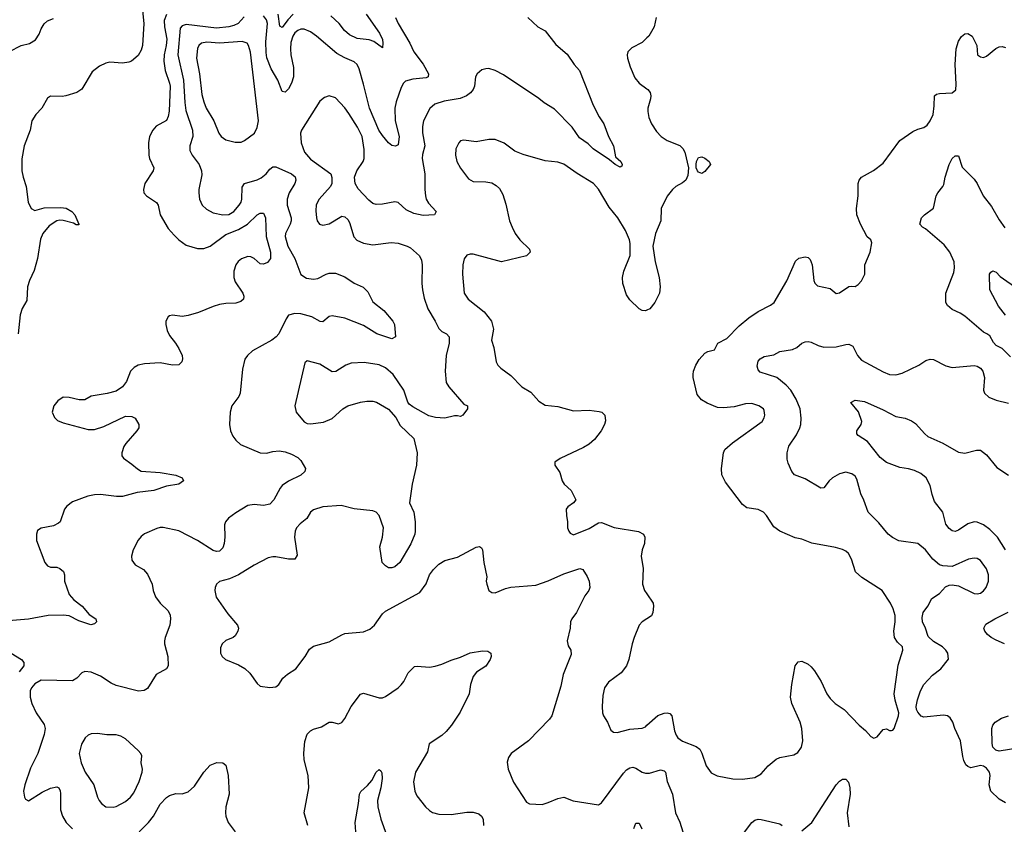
# Model space of a CAD drawing. Header units: inches. Extents: x 1839270 to 1929235, y 762242 to 910350.
# Tile 239 of 256: x 1855993 to 1862283, y 872778 to 877915. Entities that reach past the tile are written whole.
import ezdxf

# ---------------------------------------------------------------- set-up
doc = ezdxf.new("R2010")
doc.units = ezdxf.units.IN
doc.header["$MEASUREMENT"] = 0
doc.layers.add('B8857', color=7, linetype='Continuous')
doc.layers.add('B8867', color=7, linetype='Continuous')

msp = doc.modelspace()

# ---------------------------------------------------------------- linework, layer by layer
at = {"layer": 'B8857', "color": 5}
for points, elevation in [([(1856775.5, 877995.5), (1856785.5, 877890), (1856776.8, 877750), (1856770, 877720.7), (1856750, 877685.6), (1856707.7, 877650), (1856690, 877643.1), (1856650, 877637.1), (1856570, 877643.2), (1856542.7, 877637.3), (1856502.5, 877617.5), (1856456.7, 877583.3), (1856390, 877471.2), (1856358.4, 877450), (1856288.2, 877428.2), (1856264.6, 877424.6), (1856190, 877426), (1856170, 877414), (1856134, 877350), (1856096.4, 877310), (1856070.4, 877270), (1856060.3, 877210), (1856021.3, 877110), (1856006.4, 877026.4), (1856007.6, 876950), (1856014.9, 876910), (1856035.3, 876850), (1856047.5, 876750), (1856066.5, 876710), (1856090, 876696.9), (1856150, 876714), (1856255.3, 876715.3), (1856290.8, 876710.8), (1856326.7, 876690), (1856345.3, 876670), (1856370.8, 876609.2), (1856370, 876606), (1856354.8, 876605.2), (1856336.3, 876616.3), (1856270, 876633.3), (1856250, 876636.1), (1856230, 876632), (1856180.7, 876599.3), (1856140.7, 876550), (1856126.9, 876513.1), (1856106.1, 876390), (1856085.4, 876314.6), (1856055.4, 876250), (1856042.3, 876210), (1856037.9, 876122.1), (1856009.2, 876070.8), (1855996.2, 876030), (1855984.2, 875910)], 580), ([(1856930, 877948.4), (1856915.2, 877910), (1856917.2, 877870), (1856933.1, 877790), (1856929.4, 877750.6), (1856915.5, 877690), (1856913.5, 877650), (1856921.8, 877590), (1856950.6, 877510), (1856953.9, 877490), (1856948.3, 877331.7), (1856942.5, 877297.5), (1856930, 877271.6), (1856864.7, 877235.3), (1856843.7, 877210), (1856823.1, 877170), (1856815.8, 877130), (1856817.6, 877050), (1856822.4, 877030), (1856850.4, 876970), (1856846, 876950), (1856791.7, 876868.3), (1856783.1, 876830), (1856786.7, 876810), (1856803.8, 876790), (1856867.7, 876747.7), (1856877.3, 876730), (1856891.3, 876670), (1856941.8, 876581.8), (1856979.2, 876539.2), (1857010, 876508.8), (1857056.5, 876476.5), (1857130, 876454.7), (1857170, 876454.4), (1857210, 876470.2), (1857310, 876543.7), (1857390, 876576.6), (1857447.9, 876610), (1857510, 876670.2), (1857530, 876680.9), (1857550, 876679.3), (1857563.2, 876650), (1857567.9, 876530), (1857595.9, 876430), (1857595.4, 876390), (1857575.2, 876364.8), (1857550, 876353.2), (1857530, 876357.3), (1857490, 876389.9), (1857470, 876400.5), (1857450, 876403.2), (1857410, 876387.4), (1857388.8, 876371.2), (1857373.5, 876350), (1857360.5, 876310), (1857360.1, 876270), (1857370, 876241.7), (1857417.8, 876170), (1857424.7, 876150), (1857422.6, 876130), (1857405.1, 876114.9), (1857374.6, 876105.4), (1857310, 876103.6), (1857270, 876096.5), (1857230, 876084.7), (1857135.1, 876044.9), (1857070, 876025.8), (1857030, 876020.4), (1856970, 876027.6), (1856950, 876024.5), (1856942, 876018), (1856927.4, 875990), (1856926.5, 875970), (1856934.9, 875930), (1856950, 875898), (1856988.7, 875850), (1857010, 875815.5), (1857030.3, 875770), (1857033.1, 875750), (1857028.8, 875731.2), (1857010, 875711.8), (1856970, 875708.4), (1856890, 875724.7), (1856790, 875718.7), (1856750.3, 875709.7), (1856724.8, 875695.2), (1856701.6, 875670), (1856674.4, 875605.6), (1856650.6, 875570), (1856610, 875542.7), (1856552.4, 875527.6), (1856450, 875511.3), (1856410, 875487.6), (1856372.5, 875487.5), (1856310, 875502.6), (1856270, 875504.7), (1856237.6, 875482.4), (1856210.4, 875450), (1856199.5, 875410), (1856214.4, 875374.4), (1856235.6, 875355.6), (1856270, 875340.8), (1856430, 875298), (1856470, 875299.5), (1856530, 875317.4), (1856670, 875384), (1856710, 875380.7), (1856730, 875370.8), (1856754, 875330), (1856754.8, 875310), (1856742, 875290), (1856670.3, 875210), (1856659, 875190), (1856645.3, 875150), (1856646, 875130), (1856655.3, 875115.3), (1856710, 875077.7), (1856746.4, 875046.4), (1856770, 875033.4), (1856890, 875024.9), (1856990, 875006.7), (1857030.8, 874990), (1857038.8, 874970), (1857010, 874949.7), (1856930, 874936.4), (1856850, 874909.1), (1856743.1, 874896.9), (1856650, 874870.6), (1856610.6, 874870.6), (1856510, 874884.5), (1856470, 874882), (1856428.1, 874871.9), (1856330, 874836.5), (1856293.8, 874810), (1856280.2, 874790), (1856251.6, 874710), (1856240.4, 874699.6), (1856210, 874683.5), (1856130, 874669.5), (1856106.6, 874653.4), (1856100.5, 874630), (1856101.3, 874590), (1856153.7, 874450), (1856170, 874428.8), (1856190, 874420.3), (1856230, 874418.5), (1856250, 874411.8), (1856272.5, 874392.5), (1856280.1, 874370), (1856278.7, 874330), (1856310, 874244), (1856338, 874210), (1856391.5, 874171.5), (1856437.2, 874117.2), (1856478.8, 874090), (1856484, 874070), (1856470, 874058), (1856448.2, 874051.8), (1856370, 874076.8), (1856310, 874109.2), (1856270, 874113.7), (1856174.8, 874110), (1856050, 874087.5), (1855922.2, 874077.8)], 620), ([(1855928.2, 877711.8), (1856002, 877750), (1856056.2, 877763.8), (1856094, 877786), (1856118.1, 877821.9), (1856130, 877857), (1856150, 877888.5), (1856170, 877907), (1856210, 877922)], 580), ([(1857426.5, 877933.5), (1857388.3, 877891.7), (1857361.6, 877878.4), (1857329.7, 877870.3), (1857250, 877861.9), (1857055.8, 877884.2), (1857030, 877876.1), (1857019.2, 877860.8), (1857002.7, 877690), (1857039.9, 877530), (1857047.5, 877387.5), (1857054.6, 877334.6), (1857098, 877210), (1857098.9, 877170), (1857081, 877110), (1857080.6, 877080.6), (1857094.9, 877050), (1857139.7, 876990), (1857154.7, 876950), (1857155.9, 876924.1), (1857138.3, 876830), (1857138.3, 876810), (1857142.6, 876770), (1857159.5, 876730), (1857185.5, 876705.5), (1857230, 876682), (1857290, 876670.1), (1857330, 876672.3), (1857360.7, 876690), (1857396.2, 876730), (1857407.1, 876750), (1857412.3, 876770), (1857414.7, 876845.3), (1857429.9, 876870.1), (1857510, 876892.7), (1857535.2, 876904.8), (1857567.2, 876930), (1857590, 876961.3), (1857610, 876975.6), (1857630, 876975.5), (1857730.3, 876930), (1857752.2, 876912.2), (1857757.4, 876890), (1857751, 876870), (1857715.1, 876810), (1857702.8, 876770), (1857702, 876730), (1857726.3, 876650), (1857727, 876630), (1857721.8, 876610), (1857690.2, 876550), (1857689.5, 876530), (1857705.5, 876470), (1857750.1, 876390.1), (1857790, 876288.9), (1857824.3, 876264.3), (1857870, 876258), (1857897.1, 876262.9), (1857950, 876291.4), (1857970, 876297.3), (1858010, 876295.8), (1858070, 876273.6), (1858130, 876232.9), (1858186.4, 876206.4), (1858216.7, 876176.7), (1858250, 876112.7), (1858318.4, 876058.4), (1858377.6, 875990), (1858388.4, 875970), (1858394.4, 875890), (1858370, 875878.5), (1858273.6, 875910), (1858190, 875962.9), (1858070, 876009.8), (1857990, 876023.9), (1857970, 876019.7), (1857930, 875986.9), (1857912.8, 875987.2), (1857858.4, 876018.4), (1857790, 876036.8), (1857750, 876039.3), (1857711.3, 876028.7), (1857694.4, 876005.6), (1857648.9, 875910), (1857631.8, 875890), (1857604.4, 875870), (1857479.5, 875800.5), (1857448.4, 875771.6), (1857432.4, 875747.6), (1857415.8, 875684.2), (1857401.3, 875530), (1857392.7, 875510), (1857348.5, 875450), (1857337.1, 875410), (1857333, 875330), (1857339.1, 875290), (1857355.6, 875255.6), (1857373, 875230), (1857403.2, 875203.2), (1857530, 875148.7), (1857570, 875147.2), (1857610, 875158.7), (1857650, 875162), (1857690, 875155.8), (1857730, 875140.4), (1857770, 875119.5), (1857790, 875100.4), (1857818, 875050), (1857815.3, 875030), (1857790, 875007.2), (1857710, 874969.7), (1857670, 874941.3), (1857656.1, 874923.9), (1857616.9, 874850), (1857590, 874822.2), (1857550, 874814.2), (1857490, 874820.3), (1857450, 874813.1), (1857372.8, 874767.2), (1857326.9, 874733.1), (1857308.2, 874710), (1857300.4, 874690), (1857304.4, 874610), (1857299.5, 874570), (1857290, 874542.7), (1857270, 874521.6), (1857250, 874519.7), (1857230, 874526.6), (1857130, 874589.6), (1857010, 874651.8), (1856910, 874672.3), (1856890, 874672.7), (1856870, 874666), (1856790, 874631.6), (1856770, 874616.2), (1856750, 874592), (1856718.4, 874530), (1856708, 874490), (1856710, 874464.7), (1856730, 874434.8), (1856784.7, 874404.7), (1856810, 874374.8), (1856838.7, 874310), (1856846.3, 874270), (1856861.7, 874230), (1856890, 874190.4), (1856941.4, 874141.4), (1856953.5, 874113.5), (1856956.4, 874090), (1856952.4, 874050), (1856921.6, 873970), (1856918.4, 873950), (1856918.4, 873930), (1856939.1, 873850), (1856940.7, 873790), (1856930.4, 873769.6), (1856865.1, 873734.9), (1856810, 873645.6), (1856788.9, 873631.1), (1856751.6, 873628.4), (1856610, 873663.5), (1856578, 873678), (1856510, 873723.6), (1856450, 873749.3), (1856410, 873753.2), (1856390, 873745.2), (1856359.1, 873710), (1856330, 873693), (1856130, 873698), (1856090, 873675.4), (1856067.6, 873650), (1856059.6, 873630), (1856059, 873590), (1856070.2, 873550), (1856099.2, 873490), (1856150, 873414.9), (1856156.9, 873390), (1856150.2, 873350), (1856108, 873230), (1856063.1, 873136.9), (1856026, 873030), (1856018.4, 872990), (1856024, 872950), (1856030, 872938), (1856050, 872927.7), (1856136.6, 872983.4), (1856190, 873009.2), (1856230, 873017.7), (1856243.8, 873010), (1856251.9, 872991.9), (1856253.5, 872973.5), (1856254.7, 872870), (1856267.2, 872830), (1856289.4, 872789.4), (1856329.4, 872749.4)], 640), ([(1859239.5, 877930), (1859303.1, 877870), (1859350, 877843.8), (1859417.7, 877757.7), (1859490, 877695.5), (1859535.8, 877630), (1859570.3, 877590), (1859656.9, 877370), (1859695, 877295), (1859724.4, 877250), (1859754.4, 877170), (1859787.2, 877110), (1859799.3, 877039.3), (1859832.4, 877010), (1859842, 876990), (1859839.9, 876980.1), (1859830, 876973.2), (1859797.2, 876990), (1859760.5, 877020.5), (1859656.2, 877090), (1859623.6, 877123.6), (1859570, 877161.8), (1859521.8, 877230), (1859410, 877345), (1859344.3, 877384.3), (1859310, 877411.9), (1859083.1, 877563.1), (1859031.3, 877591.3), (1858990, 877602.6), (1858970, 877602.4), (1858944.9, 877595.1), (1858914.8, 877570), (1858904.9, 877550), (1858898.4, 877490), (1858890.4, 877470), (1858872.5, 877447.5), (1858847.7, 877430), (1858807.2, 877412.8), (1858705.3, 877394.7), (1858644.2, 877375.8), (1858612.6, 877347.4), (1858572.3, 877270), (1858566.1, 877233.9), (1858567, 877193), (1858582.1, 877110), (1858565.8, 877054.2), (1858564.5, 877030), (1858582.1, 876930), (1858581.5, 876830), (1858585.6, 876790), (1858590.2, 876770), (1858603.9, 876743.9), (1858653.4, 876690), (1858642, 876670), (1858570, 876666), (1858510, 876678.2), (1858461.4, 876701.4), (1858410, 876747), (1858390, 876752.3), (1858310, 876736.9), (1858270, 876736.2), (1858250, 876742), (1858222.7, 876762.7), (1858155.9, 876835.9), (1858136, 876870), (1858132, 876910), (1858147.3, 876950), (1858187.8, 877010), (1858194.7, 877030), (1858194.5, 877085.5), (1858180.7, 877170), (1858150.6, 877230), (1858096.4, 877316.4), (1858070, 877353), (1858010, 877416.2), (1857970, 877429.5), (1857940.7, 877419.3), (1857910, 877394.5), (1857793.1, 877210), (1857787.6, 877190), (1857791.3, 877130), (1857811.7, 877070), (1857850, 877024.6), (1857981, 876930), (1857988.1, 876908.1), (1857986.4, 876870), (1857979.3, 876850), (1857906, 876770), (1857887.3, 876732.7), (1857884.4, 876695.6), (1857889.1, 876649.1), (1857894.4, 876630), (1857908.8, 876608.8), (1857930, 876603.8), (1857970, 876612.4), (1858050, 876660.5), (1858070, 876657.3), (1858090, 876638.8), (1858100.3, 876620.3), (1858128.3, 876528.3), (1858146.6, 876506.6), (1858190, 876488.4), (1858250, 876478), (1858367.2, 876492.8), (1858410, 876488.2), (1858469, 876469), (1858490, 876457.6), (1858547.5, 876407.5), (1858559, 876379), (1858563.6, 876350), (1858562, 876230), (1858566.3, 876190), (1858577.4, 876137.4), (1858600.3, 876070), (1858648.2, 875990), (1858670, 875944.4), (1858690, 875924.2), (1858719.1, 875910), (1858735.8, 875890), (1858737.3, 875850), (1858717.1, 875770), (1858710.3, 875670.3), (1858718.2, 875598.2), (1858733.7, 875570), (1858830, 875461), (1858854, 875450), (1858854, 875430), (1858824, 875390), (1858810, 875380.7), (1858790, 875386.3), (1858770, 875385.4), (1858710, 875371.3), (1858650, 875376), (1858606.2, 875386.2), (1858503.9, 875443.9), (1858481.3, 875461.3), (1858473, 875473), (1858447.1, 875550), (1858379.6, 875650), (1858330, 875692.8), (1858290, 875711.3), (1858192.8, 875727.2), (1858110, 875722), (1858076, 875710), (1858012.1, 875667.9), (1857990, 875666.6), (1857910, 875716.2), (1857830, 875736), (1857815.2, 875724.8), (1857750.4, 875450), (1857759.3, 875410), (1857810, 875348.5), (1857830, 875335.8), (1857850, 875334.4), (1857934.5, 875345.5), (1857990, 875368.2), (1858057, 875430), (1858090, 875448.7), (1858170, 875473.1), (1858210, 875479.5), (1858250, 875478.4), (1858273, 875473), (1858348.1, 875428.1), (1858395.2, 875375.2), (1858423.4, 875323.4), (1858510, 875241), (1858531.8, 875150), (1858528.4, 875070), (1858499.6, 874950), (1858483.8, 874830), (1858510.3, 874770), (1858520.3, 874710), (1858520.4, 874650), (1858517.1, 874630), (1858491.4, 874568.6), (1858421.6, 874450), (1858390, 874422), (1858370, 874414.5), (1858350, 874416.2), (1858330, 874427), (1858309.7, 874450), (1858294.3, 874550), (1858310.9, 874610), (1858317.2, 874670), (1858290, 874749.4), (1858271, 874771), (1858250, 874778.9), (1858130, 874791.1), (1858047.8, 874812.3), (1857930, 874805.1), (1857870, 874785.6), (1857850, 874771.6), (1857828, 874730), (1857784.3, 874695.7), (1857761.3, 874670), (1857752.2, 874650), (1857748.4, 874610), (1857764.9, 874495.1), (1857751, 874470), (1857710, 874471.5), (1857630, 874485.3), (1857610, 874486.2), (1857580.7, 874479.3), (1857490, 874432.8), (1857390.2, 874369.8), (1857334.2, 874345.8), (1857270, 874327.5), (1857250.2, 874310), (1857241, 874290), (1857238.9, 874270), (1857248.4, 874228.4), (1857322.2, 874122.2), (1857384.9, 874050), (1857390.6, 874030), (1857387.3, 874010), (1857370, 873981.2), (1857356, 873970), (1857310, 873952), (1857286.8, 873930), (1857275.9, 873904.1), (1857275.5, 873870), (1857285.5, 873850), (1857307.3, 873830), (1857390, 873796.3), (1857432.2, 873772.2), (1857463.4, 873743.4), (1857510, 873676), (1857530, 873660.7), (1857590, 873651), (1857630, 873656), (1857649.4, 873670.6), (1857675.1, 873710), (1857703.5, 873736.5), (1857757.6, 873770), (1857817.6, 873850), (1857844.6, 873895.4), (1857870, 873915.5), (1857970, 873943.8), (1858050, 873988.4), (1858070, 873995.3), (1858190, 874006), (1858230, 874023.1), (1858260.7, 874050), (1858310, 874120.7), (1858330, 874139.1), (1858550, 874257.3), (1858590, 874314), (1858611.6, 874370), (1858636.2, 874403.8), (1858670, 874438.4), (1858710, 874462.4), (1858790, 874482.4), (1858910, 874546.8), (1858930.7, 874550.7), (1858942.8, 874542.8), (1858950.6, 874530.6), (1858958.8, 874450), (1858976.8, 874356.8), (1858974, 874330), (1858977.3, 874310), (1858990.7, 874270.7), (1859010, 874258.8), (1859030, 874256.3), (1859096.1, 874283.9), (1859130, 874292.7), (1859290, 874303.7), (1859370, 874331.5), (1859470, 874376.9), (1859572, 874410), (1859590, 874404), (1859619.2, 874359.2), (1859630.4, 874330), (1859634.9, 874290), (1859628.2, 874270), (1859603.8, 874236.2), (1859550.4, 874130), (1859520.4, 874090), (1859512.2, 874070), (1859510.4, 874029.6), (1859490.7, 873950), (1859497.5, 873917.5), (1859513.4, 873890), (1859517.1, 873862.9), (1859465.3, 873734.7), (1859450, 873659), (1859392.7, 873470), (1859378.4, 873450), (1859243.1, 873310), (1859133.4, 873230), (1859115.8, 873204.2), (1859106.6, 873173.4), (1859114.4, 873130), (1859147.8, 873047.7), (1859230, 872918.8), (1859250, 872908.2), (1859330, 872903.7), (1859370, 872915.8), (1859430, 872943), (1859470, 872950.7), (1859528.3, 872928.3), (1859690, 872901.6), (1859710, 872914.9), (1859850, 873104.2), (1859870, 873125.7), (1859890, 873138.9), (1859910, 873142.3), (1859930, 873136), (1859969.5, 873109.5), (1859990, 873103.5), (1860000, 873103.8)], 660), ([(1858393.2, 877930), (1858410.2, 877890), (1858484.7, 877764.7), (1858510.1, 877710), (1858571.6, 877631.6), (1858605.4, 877570), (1858602.6, 877550), (1858590, 877543.7), (1858505.3, 877534.7), (1858458.1, 877521.9), (1858443.9, 877510), (1858430, 877481.6), (1858397.1, 877390), (1858390.2, 877350), (1858391.6, 877270), (1858418, 877170), (1858410, 877117.2), (1858393.1, 877106.9), (1858370, 877112.3), (1858350, 877128.8), (1858310, 877175.8), (1858288.2, 877210), (1858226.8, 877350), (1858190, 877502.9), (1858161.2, 877601.2), (1858148.3, 877628.3), (1858130, 877645.7), (1858070, 877670.8), (1858019.9, 877699.9), (1857889.9, 877809.9), (1857850, 877837.3), (1857810, 877854.3), (1857790, 877854.3), (1857770, 877847.3), (1857750, 877830.7), (1857738.6, 877810), (1857726.2, 877770), (1857722.3, 877730), (1857724.8, 877690), (1857741.3, 877610), (1857741.5, 877550), (1857730, 877509.6), (1857710, 877474.7), (1857690, 877451.6), (1857670, 877457), (1857642.4, 877530), (1857600.6, 877600.6), (1857572.6, 877672.6), (1857566.8, 877706.8), (1857565.1, 877774.9), (1857575.9, 877890), (1857570, 877913.5), (1857550, 877939.9)], 640), ([(1857739.8, 877950), (1857705.7, 877914.3), (1857670, 877865.1), (1857654.6, 877874.6), (1857643.9, 877950)], 620), ([(1858206.5, 877950), (1858292.4, 877830), (1858310.2, 877789.8), (1858313.8, 877766.2), (1858310, 877735.3), (1858256.4, 877776.4), (1858225.9, 877785.9), (1858150, 877794.5), (1858099.2, 877819.2), (1858067.1, 877847.1), (1858035, 877890), (1857980.6, 877940.6)], 620), ([(1860000, 877798.5), (1859970, 877769.7), (1859904.2, 877735.8), (1859879.1, 877710), (1859873.4, 877690), (1859875.5, 877670), (1859893.5, 877613.5), (1859923.6, 877543.6), (1859950.2, 877510.2), (1860000, 877474.3)], 680), ([(1860000, 876061), (1859990, 876056.2), (1859970, 876058.4), (1859950, 876069.6), (1859890, 876127.3), (1859870, 876159.3), (1859845.7, 876230), (1859844.4, 876270), (1859852.6, 876310), (1859892.8, 876410), (1859893.4, 876486.6), (1859888.7, 876510), (1859864, 876570), (1859815.1, 876650), (1859758.5, 876718.5), (1859690, 876834), (1859659.6, 876870), (1859553.7, 876933.7), (1859470, 876992), (1859430, 877006), (1859350, 877015.1), (1859210, 877055.1), (1859156.6, 877076.6), (1859087.5, 877127.5), (1859030, 877149.4), (1858990, 877149.4), (1858910, 877134.5), (1858830, 877145.2), (1858810, 877141.2), (1858798.8, 877130), (1858779.1, 877090), (1858776.3, 877050), (1858785.5, 877010), (1858810, 876966.8), (1858859.3, 876899.3), (1858890, 876882), (1858970, 876880.5), (1859010, 876873.4), (1859037.5, 876857.5), (1859058, 876838), (1859079.3, 876799.3), (1859098.4, 876738.4), (1859123, 876630), (1859139.1, 876590), (1859159.1, 876550), (1859187.7, 876510), (1859250.8, 876450), (1859254.8, 876430), (1859230, 876407.6), (1859070, 876369.7), (1858890, 876418.5), (1858870, 876418.9), (1858850, 876411.6), (1858831.7, 876388.3), (1858824.2, 876350), (1858822.3, 876290), (1858832.7, 876170), (1858858.4, 876130), (1858960.9, 876050), (1859007.6, 875990), (1859020.3, 875939.7), (1859008.1, 875868.1), (1859022.5, 875822.5), (1859037.3, 875730), (1859047.7, 875710), (1859067.3, 875690), (1859130, 875643.8), (1859200.4, 875570), (1859257.5, 875537.5), (1859310, 875478.4), (1859350, 875454.9), (1859430, 875445.5), (1859530, 875417.1), (1859630, 875422), (1859694.2, 875414.2), (1859711, 875410), (1859730.6, 875390), (1859734.6, 875354.6), (1859728.4, 875330), (1859708.5, 875290), (1859664.5, 875235.5), (1859630, 875205.6), (1859595.4, 875184.6), (1859445.8, 875114.2), (1859412, 875090), (1859411.3, 875070), (1859444.5, 875024.5), (1859458, 874970), (1859470.6, 874950), (1859516.4, 874910), (1859544.9, 874850), (1859530.8, 874830), (1859495.6, 874804.4), (1859483.8, 874790), (1859485.5, 874750), (1859493.4, 874710), (1859493.4, 874670), (1859500.7, 874650), (1859510, 874636), (1859530, 874626.8), (1859630, 874666.4), (1859690, 874702.4), (1859710, 874704.9), (1859790, 874673.8), (1859946.2, 874646.2), (1859978, 874630), (1859987.3, 874610), (1859985.5, 874570), (1859969.3, 874530.7), (1859962.8, 874490), (1859975.6, 874410), (1859972.8, 874310), (1859985.5, 874270), (1860000, 874248.6)], 680), ([(1860000, 874089.6), (1859970.3, 874069.7), (1859950.4, 874049.6), (1859918, 873970), (1859905.5, 873930), (1859885.5, 873830), (1859869, 873790), (1859835.2, 873744.8), (1859755.3, 873684.7), (1859728.4, 873650), (1859719.2, 873600.8), (1859713.7, 873530), (1859715.8, 873490), (1859722.4, 873470), (1859748.4, 873430), (1859770, 873379.1), (1859786.5, 873366.5), (1859810, 873364), (1859890, 873385.2), (1859970, 873391.6), (1859990, 873400.9), (1860000, 873409.7)], 680), ([(1855938.4, 873870), (1856005.6, 873830), (1856020.2, 873810), (1856019, 873790), (1855990, 873752.1)], 620), ([(1857834.3, 872770), (1857809.6, 872850), (1857839.8, 873010), (1857836.8, 873090), (1857811.1, 873190), (1857807.2, 873232.8), (1857813.7, 873306.3), (1857830, 873352.7), (1857850, 873374.4), (1857870, 873384.9), (1857920.7, 873399.3), (1857970, 873430.8), (1857990, 873430.7), (1858030, 873418.8), (1858050, 873427.3), (1858070, 873453.4), (1858109.9, 873530.1), (1858170, 873607.7), (1858190, 873615.5), (1858290, 873585.5), (1858310, 873584.9), (1858330, 873594), (1858410, 873648.7), (1858430, 873668.4), (1858447.6, 873690), (1858475.8, 873744.2), (1858515.5, 873784.5), (1858532.3, 873787.7), (1858610, 873781.7), (1858647.1, 873787.1), (1858690, 873799.1), (1858750, 873825.8), (1858810, 873844.9), (1858870, 873873.2), (1858950, 873884.4), (1858984, 873884), (1859002.8, 873870), (1859004.9, 873850), (1858998, 873830), (1858970, 873787), (1858911.8, 873748.2), (1858890, 873721.2), (1858874, 873670), (1858864.9, 873610), (1858807.2, 873492.8), (1858752.4, 873410), (1858717.6, 873370), (1858690, 873345.1), (1858608.4, 873291.6), (1858599, 873241), (1858521.7, 873110), (1858508.8, 873048.8), (1858516.4, 872990), (1858530, 872958.8), (1858584.9, 872890), (1858610, 872865.5), (1858630, 872853), (1858670, 872841.6), (1858750, 872840.4), (1858850, 872855.3), (1858890, 872855.8), (1858925.5, 872845.5), (1858943, 872830), (1858953.7, 872810), (1858956.9, 872770)], 640), ([(1856755.3, 872730), (1856816.1, 872790), (1856847.9, 872830), (1856890, 872905.7), (1856930, 872948.9), (1856950, 872960.9), (1856990, 872974), (1857030, 872972.7), (1857070, 872984.9), (1857110, 873020.4), (1857169.8, 873110.2), (1857210, 873154.4), (1857252.3, 873172.3), (1857290.4, 873170.4), (1857310, 873156), (1857324.9, 873090), (1857331.7, 872970), (1857310.3, 872890), (1857307.8, 872850), (1857310.3, 872830), (1857325.3, 872790), (1857368.9, 872730)], 640), ([(1858140.3, 872730), (1858135.3, 872790), (1858157.2, 872910), (1858162.9, 872970), (1858173.4, 872986.6), (1858215.6, 873024.4), (1858243.5, 873056.5), (1858270, 873110.7), (1858290, 873126.8), (1858299.3, 873119.3), (1858305.5, 873105.5), (1858308.2, 873070), (1858299.1, 873010), (1858279.1, 872930), (1858281.1, 872890), (1858299.6, 872810), (1858337.2, 872710)], 620), ([(1859916.4, 872750), (1859930, 872784), (1859950, 872784), (1859967.7, 872747.7)], 640)]:
    msp.add_lwpolyline(points, dxfattribs=dict(at, elevation=elevation))
at = {"layer": 'B8857', "color": 5, "elevation": 660}
for points in [[(1857415.2, 877775.2), (1857270, 877764.8), (1857188.4, 877771.6), (1857154.7, 877765.3), (1857136.5, 877750), (1857128.4, 877731.6), (1857122.6, 877670), (1857142.1, 877570), (1857156.7, 877436.7), (1857168.4, 877390), (1857184.9, 877350), (1857234, 877270), (1857266, 877190), (1857280.4, 877170), (1857310, 877148.8), (1857370, 877132.4), (1857407.5, 877132.5), (1857430, 877143), (1857493.6, 877190), (1857510, 877226), (1857519.7, 877270), (1857467.9, 877707.9), (1857455.8, 877750), (1857445.2, 877765.2)], [(1856490, 873357.6), (1856450, 873355.1), (1856430, 873346.3), (1856411, 873329), (1856387.1, 873290), (1856373.4, 873230), (1856386.2, 873170), (1856412.4, 873110), (1856467.4, 873030), (1856490.2, 872950.2), (1856500.3, 872930), (1856516.4, 872910), (1856544, 872890), (1856590, 872886.3), (1856610, 872890.3), (1856670, 872923.6), (1856702, 872950), (1856721.4, 872978.6), (1856756.1, 873050), (1856775.1, 873110), (1856776.9, 873130), (1856769.7, 873170), (1856774, 873214), (1856767.3, 873230), (1856750, 873249.5), (1856670, 873322.9), (1856640.1, 873340.1), (1856610, 873348), (1856550.3, 873349.7)]]:
    msp.add_lwpolyline(points, close=True, dxfattribs=at)
at = {"layer": 'B8867', "color": 5}
for points, elevation in [([(1860058.4, 877930), (1860047, 877870), (1860012, 877810), (1860000, 877798.5)], 680), ([(1860000, 873409.7), (1860070, 873471.4), (1860110, 873487.9), (1860130, 873490.3), (1860146, 873486), (1860158.9, 873470), (1860175.5, 873375.5), (1860186.1, 873346.1), (1860198.4, 873330), (1860227.9, 873307.9), (1860314.2, 873274.2), (1860337, 873257), (1860351.5, 873231.5), (1860379.3, 873150), (1860410, 873106), (1860447.7, 873087.7), (1860548.3, 873068.3), (1860610, 873066), (1860690, 873076.4), (1860730, 873100.4), (1860774.7, 873150), (1860826.1, 873193.9), (1860850, 873203.8), (1860938.3, 873221.7), (1860963, 873237), (1860987.3, 873270), (1860996.9, 873310), (1860989.6, 873390.4), (1860978.9, 873430), (1860925.6, 873550), (1860917.6, 873590), (1860925.1, 873670), (1860946.6, 873790), (1860966, 873814), (1860990, 873819.1), (1861030, 873799.3), (1861050, 873783), (1861070, 873758), (1861114, 873690), (1861150.2, 873610.2), (1861170, 873580.5), (1861202, 873550), (1861260.5, 873510), (1861356.3, 873410), (1861396.9, 873376.9), (1861430, 873338.8), (1861450, 873327.3), (1861470, 873336.3), (1861510, 873382.8), (1861530, 873386.8), (1861550, 873376), (1861563.1, 873376.9), (1861570, 873378), (1861579, 873390), (1861607.8, 873470), (1861609.7, 873490), (1861585.1, 873570), (1861579.7, 873610), (1861605.9, 873794.1), (1861635.1, 873890), (1861632.3, 873910), (1861599.7, 873939.7), (1861582.6, 873970), (1861577.2, 874010), (1861585.7, 874070), (1861585.1, 874110), (1861573.7, 874153.7), (1861557, 874190), (1861503.7, 874270), (1861373.6, 874353.6), (1861332, 874390), (1861306.3, 874470), (1861287, 874507), (1861270, 874520.7), (1861250, 874531.8), (1861205.1, 874545.1), (1861053, 874573), (1860990, 874598.9), (1860946.2, 874606.2), (1860849, 874650), (1860810, 874676), (1860763.6, 874750), (1860744.5, 874770), (1860710, 874786.9), (1860638.7, 874798.7), (1860610, 874819.6), (1860502.4, 874962.4), (1860478.8, 875010), (1860476.1, 875050), (1860488.2, 875150), (1860497.6, 875170), (1860545.7, 875214.3), (1860736.2, 875350), (1860750, 875372), (1860753.3, 875390), (1860750, 875419), (1860745.1, 875430), (1860715.1, 875450), (1860670, 875463.5), (1860630, 875462.7), (1860557.2, 875442.8), (1860490, 875436.4), (1860450, 875439.7), (1860385.7, 875465.7), (1860348.6, 875488.6), (1860321.8, 875521.8), (1860294.7, 875630), (1860295.4, 875650), (1860297.7, 875670), (1860313, 875710), (1860334.6, 875745.4), (1860370, 875784.9), (1860390, 875796.4), (1860431.8, 875808.2), (1860454, 875850), (1860510, 875879.3), (1860590, 875960.4), (1860650, 876010.7), (1860710, 876052.7), (1860790, 876092.2), (1860813.3, 876110), (1860892.9, 876247.1), (1860950, 876373.4), (1860970, 876392.4), (1861010, 876400.4), (1861030, 876396.3), (1861043.4, 876383.4), (1861054.9, 876350), (1861065.3, 876250), (1861073.4, 876233.4), (1861090, 876216.3), (1861170, 876198), (1861210, 876166.8), (1861230, 876171), (1861290, 876210.7), (1861310, 876214.8), (1861330, 876211), (1861350, 876224), (1861370, 876246.8), (1861391.8, 876290), (1861392.3, 876350), (1861426, 876430), (1861437.2, 876490), (1861429.7, 876509.7), (1861407.9, 876527.9), (1861363.9, 876610), (1861341.2, 876670), (1861338, 876710), (1861349.7, 876790), (1861349.7, 876870), (1861355.6, 876890), (1861371.1, 876908.9), (1861448.2, 876951.8), (1861510, 876999.1), (1861615.9, 877144.1), (1861698, 877202), (1861730, 877217.3), (1861770, 877227.7), (1861790, 877242.8), (1861809.7, 877270.3), (1861827.6, 877310), (1861835.1, 877364.9), (1861837.2, 877430), (1861850, 877439.1), (1861870, 877444.4), (1861951, 877449), (1861972.7, 877467.3), (1861976.2, 877503.8), (1861969.8, 877630), (1861976.1, 877730), (1861990, 877778), (1862010, 877808.2), (1862030, 877824.9), (1862050, 877826.7), (1862078, 877810), (1862108, 877750), (1862111.1, 877691.1), (1862130, 877678), (1862150, 877674.8), (1862170, 877682), (1862228.2, 877731.8), (1862250, 877742.4), (1862270, 877743.8), (1862290, 877738)], 680), ([(1860000, 877474.3), (1860006, 877470), (1860021.1, 877450), (1860025.7, 877430), (1860023.1, 877410), (1860006.3, 877350), (1860005.2, 877330), (1860011.5, 877290), (1860029.3, 877249.3), (1860060.4, 877200.4), (1860090, 877170.4), (1860130, 877144.9), (1860210, 877111.8), (1860230, 877092.2), (1860241.5, 877070), (1860264.9, 876970), (1860260.3, 876919.7), (1860249, 876891), (1860226.8, 876873.2), (1860183.8, 876850), (1860162.4, 876830), (1860130, 876789.4), (1860090.3, 876710), (1860088.5, 876630), (1860054, 876550), (1860038.3, 876470), (1860053.1, 876370), (1860077.4, 876270), (1860083.7, 876210), (1860081.3, 876170), (1860050, 876109.3), (1860018.8, 876070), (1860000, 876061)], 680), ([(1862322.5, 875762.5), (1862270, 875815.6), (1862230, 875834), (1862213.4, 875853.4), (1862190, 875895.6), (1862172, 875910), (1862150, 875919.7), (1862030, 876022.6), (1862001.1, 876041.1), (1861950, 876064.4), (1861920.5, 876090), (1861909.7, 876110), (1861908.7, 876170), (1861959.7, 876300.3), (1861965.8, 876330), (1861963.5, 876370), (1861934.8, 876430), (1861898.6, 876478.6), (1861778.8, 876578.8), (1861759.5, 876590), (1861743.7, 876610), (1861755.1, 876650), (1861773.2, 876670), (1861830, 876711), (1861848.7, 876791.3), (1861858, 876810), (1861890.7, 876849.3), (1861896.3, 876863.7), (1861905.8, 876910), (1861930.8, 876990), (1861950, 877028.4), (1861970, 877046), (1861990, 877046), (1862013.8, 876973.8), (1862090, 876898), (1862109.1, 876869.1), (1862148, 876790), (1862202.1, 876722.1), (1862250, 876636.4), (1862286.4, 876586.4)], 660), ([(1862290, 876028.5), (1862245.5, 876085.5), (1862189.7, 876190.3), (1862189.4, 876290.6), (1862197.2, 876302.8), (1862210, 876310.8), (1862230, 876302.8), (1862256.5, 876276.5), (1862370, 876195.8)], 640), ([(1862290, 872915.1), (1862250, 872938.3), (1862197, 872990), (1862187, 873030), (1862192, 873090), (1862189.5, 873110), (1862170, 873135.6), (1862150, 873149.6), (1862130, 873154), (1862070, 873138.9), (1862050, 873146.6), (1862038.2, 873158.2), (1862024, 873184), (1862017.2, 873210), (1862004, 873310), (1861967.6, 873390), (1861955.1, 873430), (1861936.8, 873456.8), (1861919.3, 873470), (1861895.1, 873475.1), (1861770, 873461.7), (1861752.4, 873467.6), (1861730, 873492.6), (1861722.6, 873510), (1861720.8, 873530), (1861728.6, 873571.4), (1861748, 873630), (1861769.8, 873670), (1861823.5, 873730), (1861877.4, 873770), (1861927, 873833), (1861922.9, 873870), (1861909.6, 873890), (1861887.3, 873910), (1861830, 873943.9), (1861797.3, 873977.3), (1861779.8, 874030), (1861759.8, 874070), (1861757.5, 874097.5), (1861765.3, 874130), (1861794.2, 874170), (1861820.9, 874219.1), (1861868.9, 874251.1), (1861906.6, 874293.4), (1861930, 874304.2), (1861950, 874305.7), (1861990, 874299.5), (1862090, 874250.4), (1862110, 874248.5), (1862130, 874254), (1862150, 874268.5), (1862166.3, 874290), (1862182.6, 874330), (1862181.7, 874370), (1862170, 874409.3), (1862130, 874462.4), (1862110, 874474.7), (1862090, 874478), (1862054.8, 874470), (1861950, 874422.9), (1861890, 874427.3), (1861870, 874434.5), (1861827.3, 874470), (1861780.5, 874530), (1861730, 874571.6), (1861610, 874588.7), (1861568.2, 874608.2), (1861542, 874630), (1861481.9, 874701.9), (1861412.6, 874770), (1861386.4, 874846.4), (1861367.3, 874887.3), (1861341.7, 874981.7), (1861330, 874999.5), (1861310, 875015.1), (1861270, 875025.4), (1861230, 875015.1), (1861186.4, 874990), (1861164.4, 874970), (1861130, 874926), (1861110, 874923.7), (1861010, 874982.7), (1860941.7, 875010), (1860925, 875030), (1860903.1, 875083.1), (1860896.8, 875110), (1860895.2, 875150), (1860907, 875193), (1860956.5, 875263.5), (1860977.8, 875310), (1860983.5, 875330), (1860985, 875370), (1860978, 875430), (1860952.6, 875492.6), (1860918.7, 875550), (1860890, 875582.3), (1860830, 875629.7), (1860724, 875664), (1860710, 875679), (1860703.3, 875703.3), (1860710, 875734.9), (1860723.6, 875750), (1860750, 875764.6), (1860810, 875775.5), (1860850, 875797.6), (1860930, 875810.3), (1860957.4, 875822.6), (1860990, 875850.4), (1861010, 875857.6), (1861030, 875860.3), (1861050, 875856), (1861094.4, 875834.4), (1861130, 875824), (1861210, 875825.8), (1861270, 875842.3), (1861290, 875843.1), (1861315.5, 875830), (1861344.2, 875770), (1861370, 875741.1), (1861510, 875665.7), (1861550, 875650.4), (1861590, 875647), (1861630, 875657.6), (1861736, 875710), (1861780.8, 875739.2), (1861810, 875748.5), (1861830, 875746.4), (1861910, 875704.9), (1861950, 875694.4), (1862090, 875707.3), (1862110, 875702.8), (1862130, 875690.8), (1862146.8, 875670), (1862155.5, 875630), (1862150.5, 875550), (1862156.3, 875530), (1862184, 875504), (1862230, 875484.9), (1862310, 875467.7)], 660), ([(1862289.9, 874530), (1862239.3, 874610), (1862190, 874660.2), (1862150, 874690.5), (1862110, 874706.8), (1862090, 874709.8), (1862050, 874696.5), (1861990, 874655.1), (1861970, 874648.2), (1861950, 874651.2), (1861930, 874665.4), (1861910, 874694.5), (1861890.6, 874770.6), (1861838, 874838), (1861822.7, 874882.7), (1861810, 874940.7), (1861784.5, 874990), (1861750, 875017.8), (1861710, 875036.5), (1861670, 875048.2), (1861615.7, 875055.7), (1861530, 875087.2), (1861490, 875118.9), (1861410, 875222.7), (1861350, 875259.3), (1861340.9, 875270), (1861342, 875290), (1861369.5, 875330), (1861373.6, 875350), (1861351.8, 875411.8), (1861302.7, 875470), (1861330, 875486), (1861390, 875476.5), (1861510, 875424.9), (1861590, 875381.6), (1861650.2, 875370.2), (1861690, 875354.9), (1861716.2, 875336.2), (1861774.4, 875270), (1861794, 875254), (1861890, 875211), (1861990, 875153.7), (1862030, 875147.5), (1862106.4, 875166.4), (1862130, 875166), (1862170, 875136.4), (1862235.7, 875055.7), (1862310, 875007.6)], 640), ([(1860000, 874248.6), (1860039.6, 874190), (1860042.2, 874170), (1860038.2, 874130), (1860030, 874109.6), (1860000, 874089.6)], 680), ([(1862285.2, 873930), (1862230, 873952.4), (1862198.4, 873970), (1862175.6, 873990), (1862158.7, 874010), (1862151.8, 874030), (1862165.5, 874054.5), (1862222, 874090), (1862307.5, 874132.5)], 640), ([(1862370, 873264.5), (1862250, 873245.3), (1862229.8, 873250), (1862210.8, 873270), (1862206.3, 873293.7), (1862203.4, 873390), (1862209.1, 873410), (1862224.8, 873430), (1862265.3, 873454.7), (1862310, 873470.9)], 640), ([(1860000, 873103.8), (1860015.8, 873104.2), (1860086.4, 873126.4), (1860110, 873119.3), (1860118.4, 873110), (1860130.3, 873050), (1860162.8, 872970), (1860182.8, 872850), (1860210.2, 872790.2), (1860228.6, 872730)], 660), ([(1860990, 872736.5), (1861053.3, 872790), (1861210, 873030.4), (1861230, 873052), (1861250, 873064.9), (1861270, 873065.5), (1861287, 873047), (1861295.8, 873010), (1861297.4, 872970), (1861279.7, 872850), (1861290, 872762)], 660), ([(1860609.8, 872710), (1860670, 872788.5), (1860690, 872803.7), (1860710, 872810.3), (1860730, 872808.8), (1860850, 872780.3), (1860863.8, 872770)], 660)]:
    msp.add_lwpolyline(points, dxfattribs=dict(at, elevation=elevation))
at = {"layer": 'B8867', "color": 5, "elevation": 680}
msp.add_lwpolyline([(1860350, 876933.2), (1860330, 876941.2), (1860323.7, 876950), (1860315.1, 876970), (1860314.5, 876990), (1860317, 877010), (1860330, 877036), (1860350, 877038.8), (1860370, 877030.8), (1860398, 877010), (1860402, 877002), (1860406, 876990), (1860370, 876945.2)], close=True, dxfattribs=at)

doc.saveas('drawing.dxf')
